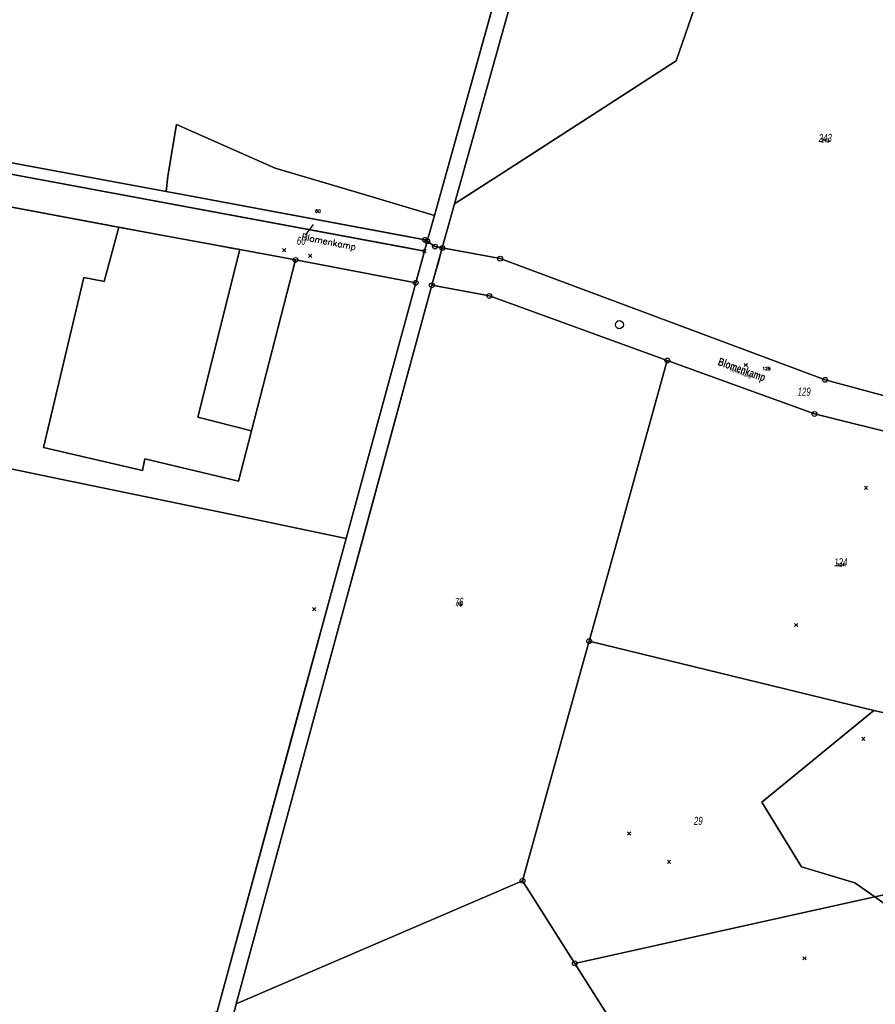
# Model space of a CAD drawing. Header units: metres. Extents: x 339653 to 341672, y 5744753 to 5747397.
# Tile 128 of 256: x 339908 to 340173, y 5746224 to 5746530. Entities that reach past the tile are written whole.
import ezdxf
from ezdxf.enums import TextEntityAlignment as Align

# ---------------------------------------------------------------- set-up
doc = ezdxf.new("R2010")
doc.units = ezdxf.units.M
doc.header["$LTSCALE"] = 0.03
doc.header["$PDMODE"] = 3
doc.header["$PDSIZE"] = 0.5
for name, color, linetype, lineweight in [('B-Beschriftung', 83, 'Continuous', 25), ('B-Flurstücksnummer', 83, 'Continuous', 25), ('Flurstücke_Grenzpunkte', 7, 'Continuous', 25), ('Gewässer', 7, 'Continuous', 25), ('Lagebezeichnungen', 7, 'Continuous', 25), ('Netzpunkte', 7, 'Continuous', 25), ('Siedlung', 7, 'Continuous', 25), ('Vegetation', 7, 'Continuous', 25), ('Verkehr', 7, 'Continuous', 25)]:
    doc.layers.add(name, color=color, linetype=linetype, lineweight=lineweight)
doc.layers.add('B-Flurstück', color=83, linetype='Continuous')
doc.styles.add('FLURSTUECKSNUMMER', font='simplex.shx')
doc.styles.add('Flurstücksnummer - K 10 700', font='ariali.ttf', dxfattribs={"width": 0.7})
doc.styles.add('Name - Bauwerken u. Einrichtungen - F 10', font='arialbd.ttf', dxfattribs={"width": 0.7})
doc.styles.add('STRASSENNAME_DKKM1000', font='simplex.shx')
doc.styles.add('Textart 8113', font='arial.ttf', dxfattribs={"width": 0.7})

# ---------------------------------------------------------------- blocks, each defined once
blk = doc.blocks.new('S1600.8202')
at = {"lineweight": -2}
blk.add_circle((-0.000001, 0.000001), 0.5, dxfattribs=at)
blk = doc.blocks.new('Grenzpunkt mit Abmarkung (Marke)')
at = {"lineweight": -2}
blk.add_circle((0, 0), 0.499, dxfattribs=at)
blk = doc.blocks.new('Grenzpunkt. Abmarkung nach Quellenlage nicht zu spezifizieren')
at = {"lineweight": -2}
blk.add_hatch(color=256, dxfattribs=at).paths.add_polyline_path([(0, 0.165, -1), (0, -0.165, -1)], flags=0)
blk.add_point((0, 0), dxfattribs=at)

msp = doc.modelspace()

# ---------------------------------------------------------------- linework, layer by layer
at = {"layer": 'B-Flurstück', "color": 83}
for points in [[(340148.274, 5746949.873, 0), (340139.302, 5746891.965, 0), (340125.028, 5746796.757, 0), (340124.629, 5746793.774, 0), (340123.964, 5746788.808, 0), (340122.149, 5746776.977, 0), (340109.56, 5746731.861, 0), (340103.801, 5746711.224, 0), (340103.397, 5746709.775, 0), (340101.711, 5746703.733, 0), (340055.918, 5746539.622, 0), (340055.54, 5746538.267, 0), (340053.707, 5746531.7, 0), (340036.301, 5746469.32, 0), (340034.062, 5746461.295, 0), (340036.466, 5746459.655, 0)], [(340036.466, 5746459.655, 0), (340038.741, 5746459.231, 0), (340042.556, 5746472.903, 0), (340058.584, 5746530.339, 0), (340060.417, 5746536.906, 0), (340073.577, 5746584.065, 0), (340106.577, 5746702.376, 0), (340108.263, 5746708.417, 0), (340109.091, 5746711.387, 0), (340127.087, 5746775.903, 0), (340129.205, 5746790.135, 0), (340129.751, 5746794.312, 0), (340130.018, 5746796.362, 0), (340130.286, 5746798.412, 0), (340142.861, 5746880.807, 0), (340153.009, 5746947.636, 0)], [(339885.906, 5746489.242, 0), (339953.023, 5746476.739, 0), (339958.526, 5746475.715, 0), (340028.588, 5746462.661, 0), (340033.351, 5746461.774, 0), (340034.062, 5746461.295, 0), (340036.301, 5746469.32, 0), (340053.707, 5746531.7, 0), (340055.54, 5746538.267, 0), (340055.918, 5746539.622, 0), (339974.829, 5746561.663, 0), (339994.943, 5746667.724, 0), (339993.136, 5746677.274, 0), (339924.693, 5746683.682, 0), (339918.379, 5746652.652, 0), (339917.258, 5746647.142, 0), (339894.845, 5746536.999, 0), (339889.113, 5746508.832, 0), (339888.097, 5746503.835, 0), (339885.087, 5746489.045, 0), (339885.906, 5746489.242, 0)], [(340056.698, 5746455.911, 0), (340157.6, 5746418.278, 0), (340238.132, 5746396.522, 0), (340243.256, 5746399.372, 0), (340248.863, 5746426.561, 0), (340260.33, 5746482.153, 0), (340270.698, 5746532.414, 0), (340128.776, 5746569.601, 0), (340073.577, 5746584.065, 0), (340060.417, 5746536.906, 0), (340058.584, 5746530.339, 0), (340042.556, 5746472.903, 0), (340038.741, 5746459.231, 0), (340056.698, 5746455.911, 0)], [(339881.837, 5746486.439, 0), (340027.947, 5746459.221, 0), (340033.214, 5746458.24, 0), (340034.062, 5746461.295, 0), (340033.351, 5746461.774, 0), (340028.588, 5746462.661, 0), (339958.526, 5746475.715, 0), (339953.023, 5746476.739, 0), (339885.906, 5746489.242, 0), (339885.087, 5746489.045, 0), (339883.025, 5746488.567, 0), (339882.197, 5746488.373, 0), (339881.837, 5746486.439, 0)], [(339855.298, 5746481.203, 0), (339936.471, 5746466.053, 0), (339951.542, 5746463.24, 0), (339968.462, 5746460.097, 0), (339973.841, 5746459.098, 0), (339975.814, 5746458.731, 0), (339993.134, 5746455.514, 0), (340030.481, 5746448.389, 0), (340031.02, 5746450.331, 0), (340033.214, 5746458.24, 0), (340027.947, 5746459.221, 0), (339881.837, 5746486.439, 0)], [(339878.885, 5746183.762, 0), (339966.06, 5746220.946, 0), (339968.787, 5746222.028, 0), (339992.672, 5746309.659, 0), (339999.983, 5746336.484, 0), (340001.624, 5746342.508, 0), (340008.852, 5746369.03, 0), (340030.481, 5746448.389, 0), (339993.134, 5746455.514, 0), (339979.438, 5746402.475, 0), (339962.86, 5746406.674, 0), (339975.814, 5746458.731, 0), (339973.841, 5746459.098, 0), (339968.462, 5746460.097, 0), (339951.542, 5746463.24, 0), (339936.471, 5746466.053, 0), (339855.298, 5746481.203, 0)], [(339979.438, 5746402.475, 0), (339993.134, 5746455.514, 0), (339975.814, 5746458.731, 0), (339962.86, 5746406.674, 0), (339979.438, 5746402.475, 0)], [(339973.98, 5746221.385, 0), (339974.697, 5746224.399, 0), (340004.86, 5746335.156, 0), (340006.501, 5746341.18, 0), (340013.829, 5746368.089, 0), (340035.494, 5746447.642, 0), (340036.038, 5746449.583, 0), (340036.643, 5746451.744, 0), (340037.507, 5746454.828, 0), (340038.203, 5746457.311, 0), (340038.741, 5746459.231, 0), (340036.466, 5746459.655, 0), (340034.062, 5746461.295, 0), (340033.214, 5746458.24, 0), (340031.02, 5746450.331, 0), (340030.481, 5746448.389, 0), (340008.852, 5746369.03, 0), (340001.624, 5746342.508, 0), (339999.983, 5746336.484, 0), (339992.672, 5746309.659, 0), (339968.787, 5746222.028, 0)], [(340035.494, 5746447.642, 0), (340053.355, 5746444.327, 0), (340108.611, 5746424.274, 0), (340154.329, 5746407.67, 0), (340183.006, 5746400.61, 0), (340195.13, 5746397.625, 0), (340198.356, 5746396.831, 0), (340238.201, 5746386.997, 0), (340238.184, 5746389.388, 0), (340238.15, 5746394.185, 0), (340238.132, 5746396.522, 0), (340157.6, 5746418.278, 0), (340056.698, 5746455.911, 0), (340038.741, 5746459.231, 0), (340038.203, 5746457.311, 0), (340037.507, 5746454.828, 0), (340036.643, 5746451.744, 0), (340036.038, 5746449.583, 0), (340035.494, 5746447.642, 0)], [(339974.697, 5746224.399, 0), (340063.642, 5746262.665, 0), (340082.101, 5746329.003, 0), (340084.351, 5746337.091, 0), (340091.341, 5746362.214, 0), (340108.611, 5746424.274, 0), (340053.355, 5746444.327, 0), (340035.494, 5746447.642, 0), (340013.829, 5746368.089, 0), (340006.501, 5746341.18, 0), (340004.86, 5746335.156, 0), (339974.697, 5746224.399, 0)], [(340084.351, 5746337.091, 0), (340118.084, 5746328.87, 0), (340165.477, 5746317.321, 0), (340175.902, 5746314.78, 0), (340204.095, 5746274.339, 0), (340212.498, 5746272.553, 0), (340235.421, 5746364.354, 0), (340188.892, 5746373.55, 0), (340180.71, 5746390.438, 0), (340183.006, 5746400.61, 0), (340154.329, 5746407.67, 0), (340108.611, 5746424.274, 0), (340091.341, 5746362.214, 0), (340084.351, 5746337.091, 0)]]:
    msp.add_polyline3d(points, dxfattribs=at)
at = {"layer": 'Flurstücke_Grenzpunkte', "color": 83}
msp.add_line((339996.213, 5746463.189), (339998.692, 5746466.552), dxfattribs=at)
for points in [[(340153.045, 5746947.539), (340142.861, 5746880.807), (340130.525, 5746799.98), (340130.286, 5746798.412), (340129.205, 5746790.135), (340127.087, 5746775.903), (340109.091, 5746711.387), (340073.577, 5746584.065), (340042.556, 5746472.903), (340038.741, 5746459.231), (340036.466, 5746459.655), (340034.062, 5746461.295), (340036.301, 5746469.32), (340055.918, 5746539.622), (340103.801, 5746711.224), (340122.149, 5746776.977), (340123.964, 5746788.808), (340125.028, 5746796.757), (340147.918, 5746949.431)], [(339958.526, 5746475.715), (340033.351, 5746461.774)], [(340033.351, 5746461.774), (340034.062, 5746461.295)], [(340034.062, 5746461.295), (340036.466, 5746459.655)], [(340036.466, 5746459.655), (340038.741, 5746459.231)], [(340038.741, 5746459.231), (340056.698, 5746455.911)], [(340056.698, 5746455.911), (340157.6, 5746418.278)], [(340157.6, 5746418.278), (340238.132, 5746396.522)]]:
    msp.add_lwpolyline(points, dxfattribs=at)
for points in [[(339885.906, 5746489.242), (339885.087, 5746489.045), (339894.845, 5746536.999), (339924.693, 5746683.682), (339993.136, 5746677.274), (339993.625, 5746674.689), (339994.943, 5746667.724), (339974.829, 5746561.663), (340055.918, 5746539.622), (340036.301, 5746469.32), (340034.062, 5746461.295), (340033.351, 5746461.774), (339958.526, 5746475.715), (339953.023, 5746476.739)], [(340056.698, 5746455.911), (340038.741, 5746459.231), (340042.556, 5746472.903), (340073.577, 5746584.065), (340128.776, 5746569.601), (340270.698, 5746532.414), (340260.33, 5746482.153), (340248.863, 5746426.561), (340243.256, 5746399.372), (340238.132, 5746396.522), (340157.6, 5746418.278)], [(339652.611, 5746515.988), (339653.995, 5746528.621), (339678.9, 5746523.511), (339685.813, 5746522.093), (339725.049, 5746515.636), (339817.001, 5746500.506), (339839.787, 5746496.271), (339859.473, 5746492.6), (339882.197, 5746488.373), (339881.837, 5746486.439), (340033.214, 5746458.24), (340030.481, 5746448.389), (339993.134, 5746455.514), (339975.814, 5746458.731), (339951.542, 5746463.24), (339938.307, 5746465.71), (339855.298, 5746481.203), (339839.625, 5746484.138), (339814.594, 5746488.775), (339757.596, 5746498.105), (339724.519, 5746503.518), (339682.705, 5746510.361)], [(339881.837, 5746486.439), (339882.197, 5746488.373), (339883.025, 5746488.567), (339885.087, 5746489.045), (339885.906, 5746489.242), (339953.023, 5746476.739), (339958.526, 5746475.715), (340033.351, 5746461.774), (340034.062, 5746461.295), (340033.214, 5746458.24)], [(339779.43, 5746209.474), (339779.845, 5746219.236), (339830.717, 5746406.029), (339850.321, 5746478.013), (339855.298, 5746481.203), (339938.307, 5746465.71), (339951.542, 5746463.24), (339975.814, 5746458.731), (339962.86, 5746406.674), (339979.438, 5746402.475), (339993.134, 5746455.514), (340030.481, 5746448.389), (340008.852, 5746369.03), (339968.787, 5746222.028), (339966.06, 5746220.946), (339878.885, 5746183.762), (339865.794, 5746178.177), (339799.649, 5746195.727), (339781.018, 5746200.67)], [(339993.134, 5746455.514), (339979.438, 5746402.475), (339962.86, 5746406.674), (339975.814, 5746458.731)], [(339970.786, 5746207.559), (339968.787, 5746222.028), (340008.852, 5746369.03), (340030.481, 5746448.389), (340033.214, 5746458.24), (340034.062, 5746461.295), (340036.466, 5746459.655), (340038.741, 5746459.231), (340035.494, 5746447.642), (339974.697, 5746224.399), (339973.98, 5746221.385), (339975.534, 5746209.395), (340089.803, 5746027.484), (340089.368, 5746024.217), (340088.689, 5746019.111), (340086.29, 5746001.117), (340081.105, 5746000.842), (340083.719, 5746020.235), (340082.713, 5746025.029), (340081.432, 5746031.142), (340010.539, 5746144.172)], [(340035.494, 5746447.642), (340038.741, 5746459.231), (340056.698, 5746455.911), (340157.6, 5746418.278), (340238.132, 5746396.522), (340238.204, 5746387.022), (340183.006, 5746400.61), (340154.329, 5746407.67), (340108.611, 5746424.274), (340053.355, 5746444.327)], [(339974.697, 5746224.399), (340035.494, 5746447.642), (340053.355, 5746444.327), (340108.611, 5746424.274), (340091.341, 5746362.214), (340084.351, 5746337.091), (340082.101, 5746329.003), (340063.642, 5746262.665)], [(340165.477, 5746317.321), (340084.351, 5746337.091), (340091.341, 5746362.214), (340108.611, 5746424.274), (340154.329, 5746407.67), (340183.006, 5746400.61), (340180.71, 5746390.438), (340188.892, 5746373.55), (340235.421, 5746364.354), (340212.498, 5746272.553), (340204.095, 5746274.339), (340175.902, 5746314.78), (340172.725, 5746315.555)], [(340137.551, 5746249.777), (340079.87, 5746236.992), (340063.642, 5746262.665), (340082.101, 5746329.003), (340084.351, 5746337.091), (340165.477, 5746317.321), (340172.725, 5746315.555), (340175.902, 5746314.78), (340204.095, 5746274.339), (340212.498, 5746272.553), (340210.862, 5746266.021), (340173.084, 5746257.65)], [(340097.043, 5746209.828), (340079.87, 5746236.992), (340137.551, 5746249.777), (340173.084, 5746257.65), (340210.862, 5746266.021), (340211.868, 5746260.613), (340222.594, 5746202.944), (340227.912, 5746174.349), (340226.474, 5746172.739), (340223.497, 5746169.406), (340190.728, 5746132.721), (340164.413, 5746103.263), (340162.723, 5746105.935)], [(339975.534, 5746209.395), (339973.98, 5746221.385), (339974.697, 5746224.399), (340063.642, 5746262.665), (340079.87, 5746236.992), (340097.043, 5746209.828), (340162.723, 5746105.935), (340089.368, 5746024.217), (340089.803, 5746027.484)]]:
    msp.add_lwpolyline(points, close=True, dxfattribs=at)
at = {"layer": 'Gewässer', "color": 83}
msp.add_lwpolyline([(340153.045, 5746947.539), (340142.861, 5746880.807), (340130.525, 5746799.98), (340130.286, 5746798.412), (340129.205, 5746790.135), (340127.087, 5746775.903), (340109.091, 5746711.387), (340073.577, 5746584.065), (340042.556, 5746472.903), (340038.741, 5746459.231), (340036.466, 5746459.655), (340034.062, 5746461.295), (340036.301, 5746469.32), (340055.918, 5746539.622), (340103.801, 5746711.224), (340122.149, 5746776.977), (340123.964, 5746788.808), (340125.028, 5746796.757), (340147.918, 5746949.431)], dxfattribs=at)
for points in [[(339881.837, 5746486.439), (339882.197, 5746488.373), (339883.025, 5746488.567), (339885.087, 5746489.045), (339885.906, 5746489.242), (339953.023, 5746476.739), (339958.526, 5746475.715), (340033.351, 5746461.774), (340034.062, 5746461.295), (340033.214, 5746458.24)], [(339970.786, 5746207.559), (339968.787, 5746222.028), (340008.852, 5746369.03), (340030.481, 5746448.389), (340033.214, 5746458.24), (340034.062, 5746461.295), (340036.466, 5746459.655), (340038.741, 5746459.231), (340035.494, 5746447.642), (339974.697, 5746224.399), (339973.98, 5746221.385), (339975.534, 5746209.395), (340089.803, 5746027.484), (340089.368, 5746024.217), (340088.689, 5746019.111), (340086.29, 5746001.117), (340081.105, 5746000.842), (340083.719, 5746020.235), (340082.713, 5746025.029), (340081.432, 5746031.142), (340010.539, 5746144.172)]]:
    msp.add_lwpolyline(points, close=True, dxfattribs=at)
at = {"layer": 'Netzpunkte', "color": 83}
for p in [(339989.663, 5746458.546), (339997.675, 5746456.765), (340170.309, 5746384.705), (339998.926, 5746347.017), (340148.651, 5746342.119), (340169.482, 5746306.756), (340096.777, 5746277.347), (340109.126, 5746268.551), (340151.226, 5746238.571)]:
    msp.add_point(p, dxfattribs=at)
at = {"layer": 'Siedlung', "color": 83}
msp.add_lwpolyline([(339938.307, 5746465.71), (339951.542, 5746463.24), (339975.814, 5746458.731), (339993.134, 5746455.514), (339979.438, 5746402.475), (339975.451, 5746386.788), (339946.333, 5746393.687), (339946.254, 5746393.192), (339945.634, 5746390.084), (339919.385, 5746396.197), (339914.852, 5746397.253), (339927.396, 5746450.096), (339933.33, 5746448.93), (339933.722, 5746448.866)], close=True, dxfattribs=at)
at = {"layer": 'Vegetation', "color": 83}
for points in [[(339924.693, 5746683.682), (339993.136, 5746677.274), (339993.625, 5746674.689), (340013.298, 5746671.794), (340041.539, 5746668.094), (340053.748, 5746695.947), (340069.368, 5746698.818), (340068.29, 5746705.541), (340086.078, 5746710.05), (340093.797, 5746710.539), (340103.801, 5746711.224), (340055.918, 5746539.622), (340036.301, 5746469.32), (340011.362, 5746476.749), (339986.852, 5746484.03), (339956.226, 5746497.567), (339953.526, 5746481.587), (339953.023, 5746476.739), (339885.906, 5746489.242), (339885.087, 5746489.045), (339894.845, 5746536.999)], [(340073.577, 5746584.065), (340109.091, 5746711.387), (340171.24, 5746708.36), (340151.852, 5746642.901), (340140.962, 5746606.738), (340136.094, 5746592.032), (340128.776, 5746569.601), (340117.982, 5746536.64), (340111.397, 5746517.34), (340083.86, 5746499.532), (340057.851, 5746482.733), (340042.556, 5746472.903)], [(339953.023, 5746476.739), (339953.526, 5746481.587), (339956.226, 5746497.567), (339986.852, 5746484.03), (340011.362, 5746476.749), (340036.301, 5746469.32), (340034.062, 5746461.295), (340033.351, 5746461.774), (339958.526, 5746475.715)], [(339855.298, 5746481.203), (339938.307, 5746465.71), (339933.722, 5746448.866), (339933.33, 5746448.93), (339927.396, 5746450.096), (339914.852, 5746397.253), (339919.385, 5746396.197), (339945.634, 5746390.084), (339946.254, 5746393.192), (339946.333, 5746393.687), (339975.451, 5746386.788), (339979.438, 5746402.475), (339993.134, 5746455.514), (340030.481, 5746448.389), (340008.852, 5746369.03), (339972.838, 5746376.511), (339917.173, 5746388.072), (339830.717, 5746406.029), (339850.321, 5746478.013)], [(340172.725, 5746315.555), (340175.902, 5746314.78), (340204.095, 5746274.339), (340212.498, 5746272.553), (340210.862, 5746266.021), (340211.868, 5746260.613), (340191.513, 5746244.475), (340173.084, 5746257.65), (340166.848, 5746262.059), (340150.272, 5746266.978), (340137.963, 5746287.111)]]:
    msp.add_lwpolyline(points, close=True, dxfattribs=at)
for points in [[(340270.698, 5746532.414), (340260.33, 5746482.153), (340248.863, 5746426.561), (340243.256, 5746399.372), (340238.132, 5746396.522), (340157.6, 5746418.278), (340056.698, 5746455.911), (340038.741, 5746459.231), (340042.556, 5746472.903), (340057.851, 5746482.733), (340083.86, 5746499.532), (340111.397, 5746517.34), (340117.982, 5746536.64)], [(339973.98, 5746221.385), (339974.697, 5746224.399), (340035.494, 5746447.642), (340053.355, 5746444.327), (340108.611, 5746424.274), (340154.329, 5746407.67), (340183.006, 5746400.61), (340180.71, 5746390.438), (340188.892, 5746373.55), (340235.421, 5746364.354), (340212.498, 5746272.553), (340204.095, 5746274.339), (340175.902, 5746314.78), (340172.725, 5746315.555), (340137.963, 5746287.111), (340150.272, 5746266.978), (340166.848, 5746262.059), (340173.084, 5746257.65), (340191.513, 5746244.475), (340211.868, 5746260.613), (340222.594, 5746202.944)], [(339830.717, 5746406.029), (339917.173, 5746388.072), (339972.838, 5746376.511), (340008.852, 5746369.03), (339968.787, 5746222.028), (339970.786, 5746207.559), (340010.539, 5746144.172), (340081.432, 5746031.142), (340082.713, 5746025.029), (340065.257, 5746016.335), (340063.393, 5746005.092), (340056.174, 5746001.556), (340035.114, 5745990.144), (340019.349, 5745975.018), (339998.017, 5746012.769), (339974.642, 5746053.046), (339927.309, 5746035.079), (339879.425, 5746016.805)]]:
    msp.add_lwpolyline(points, dxfattribs=at)
at = {"layer": 'Verkehr', "color": 83}
for points in [[(339652.611, 5746515.988), (339653.995, 5746528.621), (339678.9, 5746523.511), (339685.813, 5746522.093), (339725.049, 5746515.636), (339817.001, 5746500.506), (339839.787, 5746496.271), (339859.473, 5746492.6), (339882.197, 5746488.373), (339881.837, 5746486.439), (340033.214, 5746458.24), (340030.481, 5746448.389), (339993.134, 5746455.514), (339975.814, 5746458.731), (339951.542, 5746463.24), (339938.307, 5746465.71), (339855.298, 5746481.203), (339839.625, 5746484.138), (339814.594, 5746488.775), (339757.596, 5746498.105), (339724.519, 5746503.518), (339682.705, 5746510.361)], [(340035.494, 5746447.642), (340038.741, 5746459.231), (340056.698, 5746455.911), (340157.6, 5746418.278), (340238.132, 5746396.522), (340238.204, 5746387.022), (340183.006, 5746400.61), (340154.329, 5746407.67), (340108.611, 5746424.274), (340053.355, 5746444.327)]]:
    msp.add_lwpolyline(points, close=True, dxfattribs=at)
msp.add_point((340132.999, 5746422.886), dxfattribs=at)

# ---------------------------------------------------------------- block references
at = {"layer": 'Flurstücke_Grenzpunkte', "color": 83, "xscale": 1.5, "yscale": 1.5, "zscale": 1.5}
for name, p in [('Grenzpunkt mit Abmarkung (Marke)', (340033.351, 5746461.774)), ('Grenzpunkt mit Abmarkung (Marke)', (340034.062, 5746461.295)), ('Grenzpunkt. Abmarkung nach Quellenlage nicht zu spezifizieren', (340033.214, 5746458.24)), ('Grenzpunkt mit Abmarkung (Marke)', (340036.466, 5746459.655)), ('Grenzpunkt mit Abmarkung (Marke)', (340038.741, 5746459.231)), ('Grenzpunkt mit Abmarkung (Marke)', (339993.134, 5746455.514)), ('Grenzpunkt mit Abmarkung (Marke)', (340056.698, 5746455.911)), ('Grenzpunkt mit Abmarkung (Marke)', (340030.481, 5746448.389)), ('Grenzpunkt mit Abmarkung (Marke)', (340035.494, 5746447.642)), ('Grenzpunkt mit Abmarkung (Marke)', (340053.355, 5746444.327)), ('Grenzpunkt mit Abmarkung (Marke)', (340108.611, 5746424.274)), ('Grenzpunkt mit Abmarkung (Marke)', (340157.6, 5746418.278)), ('Grenzpunkt mit Abmarkung (Marke)', (340154.329, 5746407.67)), ('Grenzpunkt mit Abmarkung (Marke)', (340084.351, 5746337.091)), ('Grenzpunkt mit Abmarkung (Marke)', (340063.642, 5746262.665)), ('Grenzpunkt mit Abmarkung (Marke)', (340079.87, 5746236.992))]:
    msp.add_blockref(name, p, dxfattribs=at)
at = {"layer": 'Netzpunkte', "color": 83, "xscale": 2.5, "yscale": 2.5, "zscale": 2.5}
msp.add_blockref('S1600.8202', (340093.74, 5746435.398), dxfattribs=at)

# ---------------------------------------------------------------- texts
at = {"layer": 'B-Beschriftung', "color": 83, "style": 'STRASSENNAME_DKKM1000'}
msp.add_text('Blomenkamp', height=2, rotation=349, dxfattribs=at).set_placement((340003.214, 5746459.591), align=Align.BOTTOM_CENTER)
at = {"layer": 'B-Flurstücksnummer', "color": 83, "char_height": 1, "attachment_point": 8, "style": 'FLURSTUECKSNUMMER'}
for s, insert in [('243', (340157.679, 5746492.136)), ('60', (340000.076, 5746470.154)), ('129', (340139.41, 5746421.224)), ('124', (340162.476, 5746360.35)), ('76', (340043.978, 5746348.004))]:
    msp.add_mtext(s, dxfattribs=dict(at, insert=insert))
at = {"layer": 'Flurstücke_Grenzpunkte', "color": 83, "char_height": 2.5, "attachment_point": 8, "line_spacing_factor": 0.69, "style": 'Flurstücksnummer - K 10 700'}
for s, insert in [('243', (340157.679, 5746492.136)), ('60', (339994.923, 5746460.189)), ('129', (340151.1, 5746413.298)), ('124', (340162.476, 5746360.35)), ('76', (340043.978, 5746348.004)), ('29', (340118.236, 5746279.982))]:
    msp.add_mtext(s, dxfattribs=dict(at, insert=insert))
at = {"layer": 'Lagebezeichnungen', "color": 83, "insert": (340131.074, 5746419.589), "attachment_point": 8, "rotation": 340.14597, "line_spacing_factor": 0.69}
for char_height, style in [(2.5, 'Name - Bauwerken u. Einrichtungen - F 10'), (1, 'Textart 8113')]:
    msp.add_mtext('Blomenkamp', dxfattribs=dict(at, char_height=char_height, style=style))

doc.saveas('drawing.dxf')
